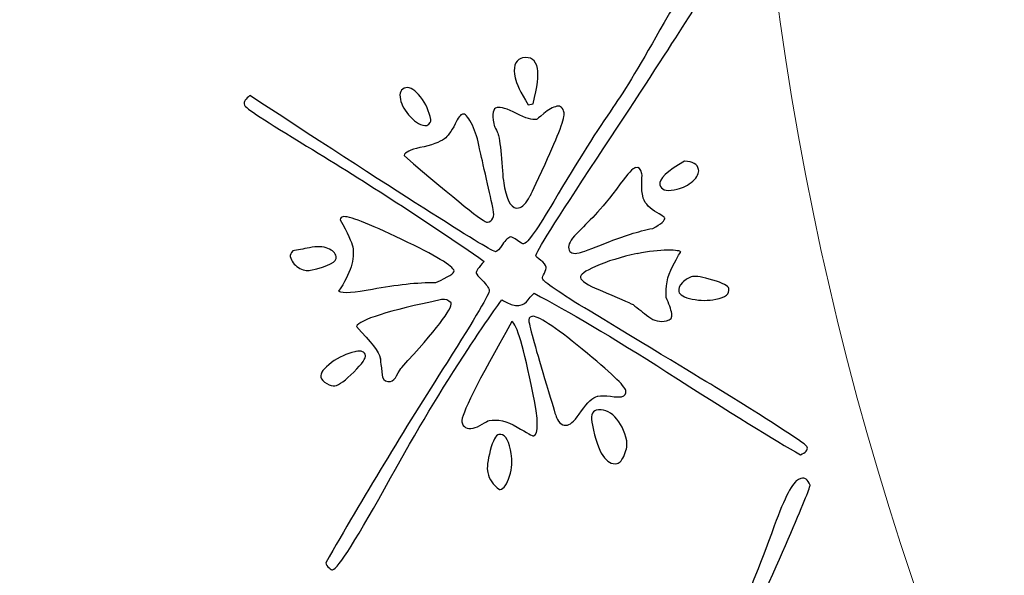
# Model space of a CAD drawing. Header units: millimetres. Extents: x -252 to 241, y -136 to 236.
# Tile 13 of 70: x -190.12 to -183.06, y -18.31 to -14.33. Entities that reach past the tile are written whole.
import ezdxf

# ---------------------------------------------------------------- set-up
doc = ezdxf.new("R2010")
doc.units = ezdxf.units.MM
doc.header["$MEASUREMENT"] = 0
doc.layers.add('Layer 1', color=7, linetype='Continuous')

msp = doc.modelspace()

# ---------------------------------------------------------------- linework, layer by layer
at = {"layer": 'Layer 1', "color": 3, "lineweight": 9}
for points, knots in [([(-73.4539, -53.3216), (-73.4539, -53.3216), (-73.4539, -56.715), (-73.4539, -56.715), (-73.4539, -56.715), (-80.2408, -56.715), (-80.2408, -56.715), (-80.2408, -56.715), (-80.2408, -53.3368), (-80.2408, -53.3368), (-80.2408, -53.3368), (-83.4412, -53.3368), (-83.4412, -53.3368), (-83.4412, -53.3368), (-83.4412, -56.715), (-83.4412, -56.715), (-83.4412, -56.715), (-87.0284, -56.715), (-87.0284, -56.715), (-87.0284, -56.715), (-87.0284, -53.3368), (-87.0284, -53.3368), (-87.0284, -53.3368), (-90.2288, -53.3368), (-90.2288, -53.3368), (-90.2288, -53.3368), (-90.2288, -56.715), (-90.2288, -56.715), (-90.2288, -56.715), (-93.8153, -56.715), (-93.8153, -56.715), (-93.8153, -56.715), (-93.8153, -53.3368), (-93.8153, -53.3368), (-93.8153, -53.3368), (-154.1665, -53.3368), (-154.1665, -53.3368), (-154.1665, -53.3368), (-154.1666, -56.715), (-154.1666, -56.715), (-154.1666, -56.715), (-157.7539, -56.715), (-157.7539, -56.715), (-157.7539, -56.715), (-157.7539, -53.3368), (-157.7539, -53.3368), (-157.7539, -53.3368), (-160.9543, -53.3368), (-160.9543, -53.3368), (-160.9543, -53.3368), (-160.9543, -56.715), (-160.9543, -56.715), (-160.9543, -56.715), (-164.5408, -56.715), (-164.5408, -56.715), (-164.5408, -56.715), (-164.5408, -53.3368), (-164.5408, -53.3368), (-164.5408, -53.3368), (-167.7412, -53.3368), (-167.7412, -53.3368), (-167.7412, -53.3368), (-167.7412, -56.715), (-167.7412, -56.715), (-167.7412, -56.715), (-171.3285, -56.715), (-171.3285, -56.715), (-171.3285, -56.715), (-171.3285, -53.3368), (-171.3285, -53.3368), (-171.3285, -53.3368), (-231.6645, -53.3368), (-231.6645, -53.3368), (-231.6645, -53.3368), (-231.6645, -56.715), (-231.6645, -56.715), (-231.6645, -56.715), (-235.2662, -56.715), (-235.2662, -56.715), (-235.2662, -56.715), (-235.2662, -53.3368), (-235.2662, -53.3368), (-235.2662, -53.3368), (-238.4666, -53.3368), (-238.4666, -53.3368), (-238.4666, -53.3368), (-238.4666, -56.715), (-238.4666, -56.715), (-238.4666, -56.715), (-242.0534, -56.715), (-242.0534, -56.715), (-242.0534, -56.715), (-242.0534, -53.3368), (-242.0534, -53.3368), (-242.0534, -53.3368), (-245.2538, -53.3368), (-245.2538, -53.3368), (-245.2538, -53.3368), (-245.2538, -56.715), (-245.2538, -56.715), (-245.2538, -56.715), (-252.0411, -56.715), (-252.0411, -56.715), (-252.0411, -56.715), (-252.0412, -53.3216), (-252.0412, -53.3216), (-252.0412, -53.3216), (-248.663, -53.3216), (-248.663, -53.3216), (-248.663, -53.3216), (-248.663, -50.1203), (-248.663, -50.1203), (-248.663, -50.1203), (-252.0412, -50.1203), (-252.0412, -50.1203), (-252.0412, -50.1203), (-252.0412, -46.5339), (-252.0412, -46.5339), (-252.0412, -46.5339), (-248.663, -46.5339), (-248.663, -46.5339), (-248.663, -46.5339), (-248.663, -43.3335), (-248.663, -43.3335), (-248.663, -43.3335), (-252.0412, -43.3335), (-252.0412, -43.3335), (-252.0412, -43.3335), (-252.0412, -39.747), (-252.0412, -39.747), (-252.0412, -39.747), (-248.663, -39.747), (-248.663, -39.747), (-248.663, -39.747), (-248.663, 17.2489), (-248.663, 17.2489), (-248.663, 17.2489), (-252.0412, 17.2489), (-252.0412, 17.2489), (-252.0412, 17.2489), (-252.0412, 20.8354), (-252.0412, 20.8354), (-252.0412, 20.8354), (-248.663, 20.8354), (-248.663, 20.8354), (-248.663, 20.8354), (-248.663, 24.0366), (-248.663, 24.0366), (-248.663, 24.0366), (-252.0412, 24.0366), (-252.0412, 24.0366), (-252.0412, 24.0366), (-252.0412, 27.6231), (-252.0412, 27.6231), (-252.0412, 27.6231), (-248.663, 27.6231), (-248.663, 27.6231), (-248.663, 27.6231), (-248.663, 30.8235), (-248.663, 30.8235), (-248.663, 30.8235), (-252.0412, 30.8235), (-252.0412, 30.8235), (-252.0412, 30.8235), (-252.0412, 34.217), (-252.0412, 34.217), (-252.0412, 34.217), (-245.2539, 34.217), (-245.2539, 34.217), (-245.2539, 34.217), (-245.2538, 30.8388), (-245.2538, 30.8388), (-245.2538, 30.8388), (-242.0534, 30.8388), (-242.0534, 30.8388), (-242.0534, 30.8388), (-242.0534, 34.217), (-242.0534, 34.217), (-242.0534, 34.217), (-238.4666, 34.217), (-238.4666, 34.217), (-238.4666, 34.217), (-238.4666, 30.8388), (-238.4666, 30.8388), (-238.4666, 30.8388), (-235.2662, 30.8388), (-235.2662, 30.8388), (-235.2662, 30.8388), (-235.2662, 34.217), (-235.2662, 34.217), (-235.2662, 34.217), (-231.6645, 34.217), (-231.6645, 34.217), (-231.6645, 34.217), (-231.6645, 30.8388), (-231.6645, 30.8388), (-231.6645, 30.8388), (-171.1346, 30.8388), (-171.1346, 30.8388), (-171.1346, 30.8388), (-171.1346, 34.217), (-171.1346, 34.217), (-171.1346, 34.217), (-167.7412, 34.217), (-167.7412, 34.217), (-167.7412, 34.217), (-167.7412, 30.8388), (-167.7412, 30.8388), (-167.7412, 30.8388), (-164.5408, 30.8388), (-164.5408, 30.8388), (-164.5408, 30.8388), (-164.5408, 34.217), (-164.5408, 34.217), (-164.5408, 34.217), (-160.9543, 34.217), (-160.9543, 34.217), (-160.9543, 34.217), (-160.9543, 30.8388), (-160.9543, 30.8388), (-160.9543, 30.8388), (-157.7539, 30.8388), (-157.7539, 30.8388), (-157.7539, 30.8388), (-157.7539, 34.217), (-157.7539, 34.217), (-157.7539, 34.217), (-154.1666, 34.217), (-154.1666, 34.217), (-154.1666, 34.217), (-154.1666, 30.8388), (-154.1666, 30.8388), (-154.1666, 30.8388), (-93.8154, 30.8388), (-93.8154, 30.8388), (-93.8154, 30.8388), (-93.8153, 34.217), (-93.8153, 34.217), (-93.8153, 34.217), (-90.2288, 34.217), (-90.2288, 34.217), (-90.2288, 34.217), (-90.2288, 30.8388), (-90.2288, 30.8388), (-90.2288, 30.8388), (-87.0284, 30.8388), (-87.0284, 30.8388), (-87.0284, 30.8388), (-87.0284, 34.217), (-87.0284, 34.217), (-87.0284, 34.217), (-83.4412, 34.217), (-83.4412, 34.217), (-83.4412, 34.217), (-83.4412, 30.8388), (-83.4412, 30.8388), (-83.4412, 30.8388), (-80.2408, 30.8388), (-80.2408, 30.8388), (-80.2408, 30.8388), (-80.2408, 34.217), (-80.2408, 34.217), (-80.2408, 34.217), (-73.4539, 34.217), (-73.4539, 34.217), (-73.4539, 34.217), (-73.4539, 30.8235), (-73.4539, 30.8235), (-73.4539, 30.8235), (-76.8321, 30.8235), (-76.8321, 30.8235), (-76.8321, 30.8235), (-76.8321, 27.6231), (-76.8321, 27.6231), (-76.8321, 27.6231), (-73.4539, 27.6231), (-73.4539, 27.6231), (-73.4539, 27.6231), (-73.4539, 24.0366), (-73.4539, 24.0366), (-73.4539, 24.0366), (-76.8321, 24.0366), (-76.8321, 24.0366), (-76.8321, 24.0366), (-76.8321, 20.8354), (-76.8321, 20.8354), (-76.8321, 20.8354), (-73.4539, 20.8354), (-73.4539, 20.8354), (-73.4539, 20.8354), (-73.4539, 17.2489), (-73.4539, 17.2489), (-73.4539, 17.2489), (-76.8321, 17.2489), (-76.8321, 17.2489), (-76.8321, 17.2489), (-76.8321, -39.747), (-76.8321, -39.747), (-76.8321, -39.747), (-73.4539, -39.747), (-73.4539, -39.747), (-73.4539, -39.747), (-73.4539, -43.3335), (-73.4539, -43.3335), (-73.4539, -43.3335), (-76.8321, -43.3335), (-76.8321, -43.3335), (-76.8321, -43.3335), (-76.8321, -46.5339), (-76.8321, -46.5339), (-76.8321, -46.5339), (-73.4539, -46.5339), (-73.4539, -46.5339), (-73.4539, -46.5339), (-73.4539, -50.1203), (-73.4539, -50.1203), (-73.4539, -50.1203), (-76.8321, -50.1203), (-76.8321, -50.1203), (-76.8321, -50.1203), (-76.8321, -53.3216), (-76.8321, -53.3216), (-76.8321, -53.3216), (-73.4539, -53.3216), (-73.4539, -53.3216)], [0, 0, 0, 0, 0.009259, 0.009259, 0.009259, 0.018519, 0.018519, 0.018519, 0.027778, 0.027778, 0.027778, 0.037037, 0.037037, 0.037037, 0.046296, 0.046296, 0.046296, 0.055556, 0.055556, 0.055556, 0.064815, 0.064815, 0.064815, 0.074074, 0.074074, 0.074074, 0.083333, 0.083333, 0.083333, 0.092593, 0.092593, 0.092593, 0.101852, 0.101852, 0.101852, 0.111111, 0.111111, 0.111111, 0.12037, 0.12037, 0.12037, 0.12963, 0.12963, 0.12963, 0.138889, 0.138889, 0.138889, 0.148148, 0.148148, 0.148148, 0.157407, 0.157407, 0.157407, 0.166667, 0.166667, 0.166667, 0.175926, 0.175926, 0.175926, 0.185185, 0.185185, 0.185185, 0.194444, 0.194444, 0.194444, 0.203704, 0.203704, 0.203704, 0.212963, 0.212963, 0.212963, 0.222222, 0.222222, 0.222222, 0.231481, 0.231481, 0.231481, 0.240741, 0.240741, 0.240741, 0.25, 0.25, 0.25, 0.259259, 0.259259, 0.259259, 0.268519, 0.268519, 0.268519, 0.277778, 0.277778, 0.277778, 0.287037, 0.287037, 0.287037, 0.296296, 0.296296, 0.296296, 0.305556, 0.305556, 0.305556, 0.314815, 0.314815, 0.314815, 0.324074, 0.324074, 0.324074, 0.333333, 0.333333, 0.333333, 0.342593, 0.342593, 0.342593, 0.351852, 0.351852, 0.351852, 0.361111, 0.361111, 0.361111, 0.37037, 0.37037, 0.37037, 0.37963, 0.37963, 0.37963, 0.388889, 0.388889, 0.388889, 0.398148, 0.398148, 0.398148, 0.407407, 0.407407, 0.407407, 0.416667, 0.416667, 0.416667, 0.425926, 0.425926, 0.425926, 0.435185, 0.435185, 0.435185, 0.444444, 0.444444, 0.444444, 0.453704, 0.453704, 0.453704, 0.462963, 0.462963, 0.462963, 0.472222, 0.472222, 0.472222, 0.481481, 0.481481, 0.481481, 0.490741, 0.490741, 0.490741, 0.5, 0.5, 0.5, 0.509259, 0.509259, 0.509259, 0.518519, 0.518519, 0.518519, 0.527778, 0.527778, 0.527778, 0.537037, 0.537037, 0.537037, 0.546296, 0.546296, 0.546296, 0.555556, 0.555556, 0.555556, 0.564815, 0.564815, 0.564815, 0.574074, 0.574074, 0.574074, 0.583333, 0.583333, 0.583333, 0.592593, 0.592593, 0.592593, 0.601852, 0.601852, 0.601852, 0.611111, 0.611111, 0.611111, 0.62037, 0.62037, 0.62037, 0.62963, 0.62963, 0.62963, 0.638889, 0.638889, 0.638889, 0.648148, 0.648148, 0.648148, 0.657407, 0.657407, 0.657407, 0.666667, 0.666667, 0.666667, 0.675926, 0.675926, 0.675926, 0.685185, 0.685185, 0.685185, 0.694444, 0.694444, 0.694444, 0.703704, 0.703704, 0.703704, 0.712963, 0.712963, 0.712963, 0.722222, 0.722222, 0.722222, 0.731481, 0.731481, 0.731481, 0.740741, 0.740741, 0.740741, 0.75, 0.75, 0.75, 0.759259, 0.759259, 0.759259, 0.768519, 0.768519, 0.768519, 0.777778, 0.777778, 0.777778, 0.787037, 0.787037, 0.787037, 0.796296, 0.796296, 0.796296, 0.805556, 0.805556, 0.805556, 0.814815, 0.814815, 0.814815, 0.824074, 0.824074, 0.824074, 0.833333, 0.833333, 0.833333, 0.842593, 0.842593, 0.842593, 0.851852, 0.851852, 0.851852, 0.861111, 0.861111, 0.861111, 0.87037, 0.87037, 0.87037, 0.87963, 0.87963, 0.87963, 0.888889, 0.888889, 0.888889, 0.898148, 0.898148, 0.898148, 0.907407, 0.907407, 0.907407, 0.916667, 0.916667, 0.916667, 0.925926, 0.925926, 0.925926, 0.935185, 0.935185, 0.935185, 0.944444, 0.944444, 0.944444, 0.953704, 0.953704, 0.953704, 0.962963, 0.962963, 0.962963, 0.972222, 0.972222, 0.972222, 0.981481, 0.981481, 0.981481, 0.990741, 0.990741, 0.990741, 1, 1, 1, 1]), ([(-184.8769, -11.249), (-184.8769, 0.965), (-174.9616, 10.8812), (-162.7476, 10.8812), (-150.5336, 10.8812), (-140.6174, 0.965), (-140.6174, -11.249), (-140.6174, -23.4622), (-150.5336, -33.3783), (-162.7476, -33.3783), (-174.9616, -33.3783), (-184.8769, -23.4621), (-184.8769, -11.249)], [0, 0, 0, 0, 0.25, 0.25, 0.25, 0.5, 0.5, 0.5, 0.75, 0.75, 0.75, 1, 1, 1, 1])]:
    msp.add_open_spline(points, degree=3, knots=knots, dxfattribs=at)
at = {"layer": 'Layer 1', "color": 5}
for points, knots in [([(-185.2512, -14.0441), (-185.2222, -14.0381), (-185.2028, -14.0566), (-185.194, -14.0998), (-185.1904, -14.1172), (-185.451, -14.5234), (-185.9755, -15.3192), (-186.272, -15.7691), (-186.4179, -16.0013), (-186.4143, -16.0187), (-186.4129, -16.0253), (-186.4009, -16.0376), (-186.3788, -16.0529), (-186.3566, -16.0682), (-186.3446, -16.0848), (-186.341, -16.1022), (-186.3391, -16.1113), (-186.3432, -16.1251), (-186.3531, -16.1444), (-186.3633, -16.1621), (-186.3676, -16.175), (-186.366, -16.1825), (-186.3611, -16.2066), (-186.2472, -16.2852), (-186.0262, -16.4187), (-185.4873, -16.7445), (-185.1753, -16.9336), (-185.0884, -16.9866), (-184.6784, -17.2403), (-184.4718, -17.3751), (-184.4682, -17.3925), (-184.4638, -17.4141), (-184.4808, -17.4323), (-184.5174, -17.4476), (-184.6973, -17.3463), (-185.0163, -17.1482), (-185.4751, -16.8544), (-185.87, -16.6028), (-186.1869, -16.4146), (-186.427, -16.2894), (-186.434, -16.2934), (-186.448, -16.3093), (-186.4701, -16.3363), (-186.4864, -16.3578), (-186.5046, -16.3702), (-186.527, -16.3748), (-186.556, -16.3808), (-186.5848, -16.3754), (-186.6129, -16.3605), (-186.6412, -16.3447), (-186.6567, -16.3367), (-186.6592, -16.3372), (-186.7342, -16.439), (-186.8133, -16.5547), (-186.898, -16.6853), (-187.0896, -16.9771), (-187.2759, -17.2859), (-187.4559, -17.6133), (-187.6947, -18.0453), (-187.8336, -18.2657), (-187.8725, -18.2737), (-187.8775, -18.2747), (-187.8855, -18.2695), (-187.8978, -18.2599), (-187.9103, -18.2495), (-187.918, -18.2373), (-187.9209, -18.2232), (-187.6553, -17.7572), (-187.3656, -17.2785), (-187.0512, -16.7851), (-186.8457, -16.4602), (-186.7445, -16.2882), (-186.7484, -16.2691), (-186.7525, -16.2492), (-186.7694, -16.2259), (-186.7976, -16.198), (-186.826, -16.1693), (-186.8409, -16.1516), (-186.8422, -16.1449), (-186.8448, -16.1325), (-186.8255, -16.1043), (-186.7844, -16.0604), (-187.1957, -15.775), (-187.6206, -15.4992), (-188.0582, -15.233), (-188.3525, -15.0541), (-188.5013, -14.9567), (-188.5049, -14.9393), (-188.5098, -14.9152), (-188.4963, -14.8926), (-188.4654, -14.8707), (-187.3152, -15.6223), (-186.7276, -15.996), (-186.7036, -15.9911), (-186.692, -15.9887), (-186.6748, -15.9714), (-186.6537, -15.9394), (-186.6326, -15.9074), (-186.6129, -15.8895), (-186.593, -15.8854), (-186.5864, -15.884), (-186.5701, -15.8919), (-186.5465, -15.9096), (-186.5228, -15.9281), (-186.5082, -15.9363), (-186.5032, -15.9353), (-186.4742, -15.9293), (-186.4018, -15.8272), (-186.2868, -15.6298), (-186.112, -15.3363), (-185.9705, -15.1119), (-185.8616, -14.9564), (-185.7776, -14.8354), (-185.6559, -14.6324), (-185.4948, -14.3477), (-185.388, -14.1564), (-185.3125, -14.057), (-185.2686, -14.048), (-185.2686, -14.048), (-185.2512, -14.0441), (-185.2512, -14.0441)], [0, 0, 0, 0, 0.025, 0.025, 0.025, 0.05, 0.05, 0.05, 0.075, 0.075, 0.075, 0.1, 0.1, 0.1, 0.125, 0.125, 0.125, 0.15, 0.15, 0.15, 0.175, 0.175, 0.175, 0.2, 0.2, 0.2, 0.225, 0.225, 0.225, 0.25, 0.25, 0.25, 0.275, 0.275, 0.275, 0.3, 0.3, 0.3, 0.325, 0.325, 0.325, 0.35, 0.35, 0.35, 0.375, 0.375, 0.375, 0.4, 0.4, 0.4, 0.425, 0.425, 0.425, 0.45, 0.45, 0.45, 0.475, 0.475, 0.475, 0.5, 0.5, 0.5, 0.525, 0.525, 0.525, 0.55, 0.55, 0.55, 0.575, 0.575, 0.575, 0.6, 0.6, 0.6, 0.625, 0.625, 0.625, 0.65, 0.65, 0.65, 0.675, 0.675, 0.675, 0.7, 0.7, 0.7, 0.725, 0.725, 0.725, 0.75, 0.75, 0.75, 0.775, 0.775, 0.775, 0.8, 0.8, 0.8, 0.825, 0.825, 0.825, 0.85, 0.85, 0.85, 0.875, 0.875, 0.875, 0.9, 0.9, 0.9, 0.925, 0.925, 0.925, 0.95, 0.95, 0.95, 0.975, 0.975, 0.975, 1, 1, 1, 1]), ([(-186.5094, -14.6008), (-186.4513, -14.5889), (-186.4158, -14.6144), (-186.4029, -14.6775), (-186.3935, -14.7231), (-186.4039, -14.8074), (-186.4341, -14.9294), (-186.4341, -14.9294), (-186.4706, -14.9369), (-186.4706, -14.9369), (-186.5244, -14.8477), (-186.5549, -14.7831), (-186.5629, -14.7441), (-186.5782, -14.6695), (-186.5654, -14.6227), (-186.5235, -14.6037), (-186.5235, -14.6037), (-186.5094, -14.6008), (-186.5094, -14.6008)], [0, 0, 0, 0, 0.166667, 0.166667, 0.166667, 0.333333, 0.333333, 0.333333, 0.5, 0.5, 0.5, 0.666667, 0.666667, 0.666667, 0.833333, 0.833333, 0.833333, 1, 1, 1, 1]), ([(-187.3463, -14.8143), (-187.3148, -14.8078), (-187.28, -14.8301), (-187.242, -14.8802), (-187.204, -14.9303), (-187.179, -14.9848), (-187.1671, -15.0429), (-187.1642, -15.057), (-187.1741, -15.072), (-187.1963, -15.0861), (-187.2358, -15.0873), (-187.2756, -15.0661), (-187.3145, -15.024), (-187.3536, -14.981), (-187.3775, -14.9401), (-187.3861, -14.8987), (-187.396, -14.8506), (-187.3828, -14.822), (-187.3464, -14.8145), (-187.3464, -14.8145), (-187.3463, -14.8143), (-187.3463, -14.8143)], [0, 0, 0, 0, 0.142857, 0.142857, 0.142857, 0.285714, 0.285714, 0.285714, 0.428571, 0.428571, 0.428571, 0.571429, 0.571429, 0.571429, 0.714286, 0.714286, 0.714286, 0.857143, 0.857143, 0.857143, 1, 1, 1, 1]), ([(-186.693, -14.9566), (-186.6665, -14.9511), (-186.6204, -14.965), (-186.5536, -14.9997), (-186.4878, -15.0337), (-186.4399, -15.0481), (-186.4109, -15.0421), (-186.4084, -15.0416), (-186.3906, -15.0275), (-186.3575, -14.9991), (-186.3244, -14.9707), (-186.2925, -14.9538), (-186.2635, -14.9478), (-186.237, -14.9423), (-186.2199, -14.9579), (-186.2126, -14.9935), (-186.2056, -15.0275), (-186.2513, -15.1501), (-186.3487, -15.362), (-186.4168, -15.51), (-186.453, -15.5865), (-186.4569, -15.5925), (-186.4845, -15.6431), (-186.5108, -15.671), (-186.5382, -15.6766), (-186.5838, -15.686), (-186.6179, -15.6377), (-186.6398, -15.5315), (-186.6473, -15.495), (-186.6536, -15.4349), (-186.6593, -15.3523), (-186.6652, -15.2688), (-186.6725, -15.2038), (-186.6819, -15.1581), (-186.6839, -15.1481), (-186.6892, -15.1354), (-186.6979, -15.1182), (-186.7066, -15.101), (-186.7115, -15.0899), (-186.7125, -15.0849), (-186.7125, -15.0849), (-186.7153, -15.071), (-186.7153, -15.071), (-186.7298, -15.0005), (-186.722, -14.9626), (-186.693, -14.9566)], [0, 0, 0, 0, 0.066667, 0.066667, 0.066667, 0.133333, 0.133333, 0.133333, 0.2, 0.2, 0.2, 0.266667, 0.266667, 0.266667, 0.333333, 0.333333, 0.333333, 0.4, 0.4, 0.4, 0.466667, 0.466667, 0.466667, 0.533333, 0.533333, 0.533333, 0.6, 0.6, 0.6, 0.666667, 0.666667, 0.666667, 0.733333, 0.733333, 0.733333, 0.8, 0.8, 0.8, 0.866667, 0.866667, 0.866667, 0.933333, 0.933333, 0.933333, 1, 1, 1, 1]), ([(-186.941, -15.0033), (-186.9236, -14.9997), (-186.9027, -15.0214), (-186.8787, -15.0666), (-186.8539, -15.1116), (-186.836, -15.165), (-186.8236, -15.2256), (-186.8236, -15.2256), (-186.8207, -15.2396), (-186.8207, -15.2396), (-186.8137, -15.2736), (-186.7986, -15.3388), (-186.7762, -15.4353), (-186.7539, -15.531), (-186.7368, -15.6104), (-186.7238, -15.6735), (-186.7238, -15.6735), (-186.7207, -15.6884), (-186.7207, -15.6884), (-186.7098, -15.7415), (-186.7234, -15.7719), (-186.7624, -15.7799), (-186.784, -15.7843), (-186.9836, -15.6248), (-187.3595, -15.301), (-187.3523, -15.2771), (-187.3147, -15.2581), (-187.2467, -15.2441), (-187.1621, -15.2267), (-187.1033, -15.206), (-187.0704, -15.1811), (-187.0462, -15.164), (-187.0207, -15.1285), (-186.9937, -15.0746), (-186.9733, -15.0307), (-186.955, -15.0062), (-186.9409, -15.0033), (-186.9409, -15.0033), (-186.941, -15.0033), (-186.941, -15.0033)], [0, 0, 0, 0, 0.076923, 0.076923, 0.076923, 0.153846, 0.153846, 0.153846, 0.230769, 0.230769, 0.230769, 0.307692, 0.307692, 0.307692, 0.384615, 0.384615, 0.384615, 0.461538, 0.461538, 0.461538, 0.538462, 0.538462, 0.538462, 0.615385, 0.615385, 0.615385, 0.692308, 0.692308, 0.692308, 0.769231, 0.769231, 0.769231, 0.846154, 0.846154, 0.846154, 0.923077, 0.923077, 0.923077, 1, 1, 1, 1]), ([(-185.7011, -15.3881), (-185.6762, -15.383), (-185.6612, -15.3972), (-185.6542, -15.4312), (-185.6542, -15.4312), (-185.652, -15.442), (-185.652, -15.442), (-185.6567, -15.5035), (-185.6568, -15.5493), (-185.6508, -15.5783), (-185.6508, -15.5783), (-185.6485, -15.5891), (-185.6485, -15.5891), (-185.6391, -15.6347), (-185.6099, -15.6719), (-185.5627, -15.6994), (-185.5154, -15.7277), (-185.4912, -15.7444), (-185.4902, -15.7493), (-185.4868, -15.7659), (-185.5154, -15.7908), (-185.577, -15.8233), (-185.6815, -15.8448), (-185.7902, -15.8792), (-185.9044, -15.9251), (-186.0186, -15.971), (-186.0852, -15.996), (-186.1043, -15.9999), (-186.1483, -16.0089), (-186.1727, -15.9993), (-186.1787, -15.9702), (-186.1847, -15.9412), (-186.1661, -15.9054), (-186.1231, -15.862), (-186.08, -15.8194), (-186.0357, -15.774), (-185.99, -15.7275), (-185.9444, -15.6801), (-185.8845, -15.6056), (-185.8093, -15.5045), (-185.7537, -15.43), (-185.7176, -15.3914), (-185.701, -15.388), (-185.701, -15.388), (-185.7011, -15.3881), (-185.7011, -15.3881)], [0, 0, 0, 0, 0.066667, 0.066667, 0.066667, 0.133333, 0.133333, 0.133333, 0.2, 0.2, 0.2, 0.266667, 0.266667, 0.266667, 0.333333, 0.333333, 0.333333, 0.4, 0.4, 0.4, 0.466667, 0.466667, 0.466667, 0.533333, 0.533333, 0.533333, 0.6, 0.6, 0.6, 0.666667, 0.666667, 0.666667, 0.733333, 0.733333, 0.733333, 0.8, 0.8, 0.8, 0.866667, 0.866667, 0.866667, 0.933333, 0.933333, 0.933333, 1, 1, 1, 1]), ([(-185.3476, -15.3414), (-185.2895, -15.3424), (-185.256, -15.3623), (-185.2482, -15.4005), (-185.2427, -15.427), (-185.2569, -15.455), (-185.2896, -15.4851), (-185.3225, -15.5143), (-185.3593, -15.5331), (-185.4007, -15.5416), (-185.4007, -15.5416), (-185.4223, -15.546), (-185.4223, -15.546), (-185.4828, -15.5584), (-185.5173, -15.5465), (-185.5248, -15.51), (-185.5331, -15.4694), (-185.4738, -15.4131), (-185.3477, -15.3414), (-185.3477, -15.3414), (-185.3476, -15.3414), (-185.3476, -15.3414)], [0, 0, 0, 0, 0.142857, 0.142857, 0.142857, 0.285714, 0.285714, 0.285714, 0.428571, 0.428571, 0.428571, 0.571429, 0.571429, 0.571429, 0.714286, 0.714286, 0.714286, 0.857143, 0.857143, 0.857143, 1, 1, 1, 1]), ([(-187.7992, -15.7397), (-187.7602, -15.7317), (-187.6195, -15.7857), (-187.3759, -15.9025), (-187.1325, -16.0185), (-187.0081, -16.094), (-187.0011, -16.128), (-186.9977, -16.1446), (-187.0412, -16.1725), (-187.131, -16.2109), (-187.265, -16.2108), (-187.4164, -16.2272), (-187.586, -16.2595), (-187.7151, -16.2834), (-187.7961, -16.2888), (-187.8292, -16.2749), (-187.744, -16.1468), (-187.7105, -16.0405), (-187.7279, -15.9559), (-187.7349, -15.9219), (-187.7646, -15.8571), (-187.8169, -15.7624), (-187.8145, -15.7489), (-187.8082, -15.7416), (-187.7991, -15.7397), (-187.7991, -15.7397), (-187.7992, -15.7397), (-187.7992, -15.7397)], [0, 0, 0, 0, 0.111111, 0.111111, 0.111111, 0.222222, 0.222222, 0.222222, 0.333333, 0.333333, 0.333333, 0.444444, 0.444444, 0.444444, 0.555556, 0.555556, 0.555556, 0.666667, 0.666667, 0.666667, 0.777778, 0.777778, 0.777778, 0.888889, 0.888889, 0.888889, 1, 1, 1, 1]), ([(-188.1571, -15.9835), (-188.1234, -15.9792), (-188.0826, -15.9717), (-188.037, -15.9623), (-187.9839, -15.9514), (-187.9396, -15.9527), (-187.9055, -15.9673), (-187.8714, -15.9819), (-187.851, -16.0011), (-187.8461, -16.0251), (-187.8381, -16.0641), (-187.8997, -16.0966), (-188.0307, -16.1235), (-188.0572, -16.129), (-188.0862, -16.1228), (-188.1176, -16.1042), (-188.1493, -16.0848), (-188.1685, -16.0585), (-188.1753, -16.0253), (-188.1773, -16.0153), (-188.1716, -16.0012), (-188.1571, -15.9835)], [0, 0, 0, 0, 0.142857, 0.142857, 0.142857, 0.285714, 0.285714, 0.285714, 0.428571, 0.428571, 0.428571, 0.571429, 0.571429, 0.571429, 0.714286, 0.714286, 0.714286, 0.857143, 0.857143, 0.857143, 1, 1, 1, 1]), ([(-185.6875, -16.0051), (-185.6054, -15.9882), (-185.5327, -15.9802), (-185.4714, -15.9797), (-185.4091, -15.9799), (-185.3779, -15.9847), (-185.3758, -15.9946), (-185.3768, -15.9896), (-185.3957, -16.0238), (-185.4344, -16.0965), (-185.472, -16.1699), (-185.4871, -16.2439), (-185.4796, -16.3184), (-185.4598, -16.3645), (-185.4466, -16.4032), (-185.4401, -16.4348), (-185.4341, -16.4638), (-185.447, -16.4812), (-185.4785, -16.4876), (-185.5241, -16.497), (-185.5667, -16.4876), (-185.6057, -16.4575), (-185.6447, -16.4275), (-185.6817, -16.3988), (-185.7177, -16.3707), (-185.7457, -16.3566), (-185.8264, -16.3213), (-185.9589, -16.2655), (-186.0441, -16.2294), (-186.0899, -16.1999), (-186.0949, -16.1759), (-186.0988, -16.1568), (-186.0628, -16.1304), (-185.9859, -16.0965), (-185.9027, -16.0595), (-185.8036, -16.0288), (-185.6875, -16.0049), (-185.6875, -16.0049), (-185.6875, -16.0051), (-185.6875, -16.0051)], [0, 0, 0, 0, 0.076923, 0.076923, 0.076923, 0.153846, 0.153846, 0.153846, 0.230769, 0.230769, 0.230769, 0.307692, 0.307692, 0.307692, 0.384615, 0.384615, 0.384615, 0.461538, 0.461538, 0.461538, 0.538462, 0.538462, 0.538462, 0.615385, 0.615385, 0.615385, 0.692308, 0.692308, 0.692308, 0.769231, 0.769231, 0.769231, 0.846154, 0.846154, 0.846154, 0.923077, 0.923077, 0.923077, 1, 1, 1, 1]), ([(-185.2907, -16.1699), (-185.2666, -16.165), (-185.2183, -16.1732), (-185.1456, -16.1945), (-185.0729, -16.2159), (-185.035, -16.2366), (-185.031, -16.2557), (-185.0235, -16.2922), (-185.0546, -16.3176), (-185.1251, -16.3321), (-185.1782, -16.343), (-185.2345, -16.3425), (-185.293, -16.3312), (-185.3525, -16.3192), (-185.3848, -16.3008), (-185.3898, -16.2767), (-185.3937, -16.2576), (-185.3852, -16.236), (-185.3632, -16.2125), (-185.3411, -16.1898), (-185.3172, -16.1754), (-185.2907, -16.1699)], [0, 0, 0, 0, 0.142857, 0.142857, 0.142857, 0.285714, 0.285714, 0.285714, 0.428571, 0.428571, 0.428571, 0.571429, 0.571429, 0.571429, 0.714286, 0.714286, 0.714286, 0.857143, 0.857143, 0.857143, 1, 1, 1, 1]), ([(-187.0834, -16.3334), (-187.0643, -16.3295), (-187.0435, -16.3382), (-187.0212, -16.3586), (-187.0127, -16.4001), (-187.1314, -16.5541), (-187.3764, -16.8214), (-187.3828, -16.8279), (-187.3952, -16.8477), (-187.4133, -16.8817), (-187.4235, -16.9037), (-187.4389, -16.9172), (-187.4579, -16.9211), (-187.4844, -16.9266), (-187.5029, -16.9165), (-187.5134, -16.891), (-187.5269, -16.7875), (-187.5323, -16.7445), (-187.5287, -16.7619), (-187.5287, -16.7619), (-187.5309, -16.7512), (-187.5309, -16.7512), (-187.5389, -16.7122), (-187.5956, -16.6383), (-187.7011, -16.5286), (-187.6784, -16.479), (-187.4749, -16.4138), (-187.0909, -16.3349), (-187.0909, -16.3349), (-187.0834, -16.3334), (-187.0834, -16.3334)], [0, 0, 0, 0, 0.1, 0.1, 0.1, 0.2, 0.2, 0.2, 0.3, 0.3, 0.3, 0.4, 0.4, 0.4, 0.5, 0.5, 0.5, 0.6, 0.6, 0.6, 0.7, 0.7, 0.7, 0.8, 0.8, 0.8, 0.9, 0.9, 0.9, 1, 1, 1, 1]), ([(-186.4422, -16.4549), (-186.4032, -16.4469), (-186.2833, -16.526), (-186.0816, -16.6911), (-185.88, -16.8563), (-185.7758, -16.955), (-185.7694, -16.9865), (-185.7645, -17.0106), (-185.7752, -17.0257), (-185.8017, -17.0312), (-185.8166, -17.0343), (-185.842, -17.0326), (-185.8801, -17.0283), (-185.9175, -17.023), (-185.9469, -17.023), (-185.9693, -17.0276), (-185.9693, -17.0276), (-185.9726, -17.0283), (-185.9726, -17.0283), (-186.0066, -17.0353), (-186.0444, -17.0699), (-186.0876, -17.1332), (-186.1299, -17.1964), (-186.1628, -17.2299), (-186.1869, -17.2348), (-186.2209, -17.2418), (-186.2481, -17.2232), (-186.2666, -17.1794), (-186.2706, -17.1724), (-186.2894, -17.1106), (-186.3237, -16.9941), (-186.4023, -16.7337), (-186.4497, -16.5662), (-186.4645, -16.494), (-186.4689, -16.4724), (-186.4614, -16.4588), (-186.4423, -16.4549), (-186.4423, -16.4549), (-186.4422, -16.4549), (-186.4422, -16.4549)], [0, 0, 0, 0, 0.076923, 0.076923, 0.076923, 0.153846, 0.153846, 0.153846, 0.230769, 0.230769, 0.230769, 0.307692, 0.307692, 0.307692, 0.384615, 0.384615, 0.384615, 0.461538, 0.461538, 0.461538, 0.538462, 0.538462, 0.538462, 0.615385, 0.615385, 0.615385, 0.692308, 0.692308, 0.692308, 0.769231, 0.769231, 0.769231, 0.846154, 0.846154, 0.846154, 0.923077, 0.923077, 0.923077, 1, 1, 1, 1]), ([(-186.5858, -16.4922), (-186.5523, -16.5078), (-186.5018, -16.6781), (-186.4352, -17.0023), (-186.3945, -17.2005), (-186.3939, -17.3041), (-186.4321, -17.312), (-186.4371, -17.313), (-186.476, -17.2916), (-186.5497, -17.2489), (-186.6225, -17.2059), (-186.6897, -17.1904), (-186.7502, -17.2028), (-186.7593, -17.2047), (-186.7757, -17.2132), (-186.7994, -17.2285), (-186.8231, -17.2437), (-186.8446, -17.2525), (-186.8637, -17.2564), (-186.9093, -17.2658), (-186.9365, -17.2515), (-186.9445, -17.2125), (-186.9539, -17.1669), (-186.8346, -16.9272), (-186.586, -16.4923), (-186.586, -16.4923), (-186.5858, -16.4922), (-186.5858, -16.4922)], [0, 0, 0, 0, 0.111111, 0.111111, 0.111111, 0.222222, 0.222222, 0.222222, 0.333333, 0.333333, 0.333333, 0.444444, 0.444444, 0.444444, 0.555556, 0.555556, 0.555556, 0.666667, 0.666667, 0.666667, 0.777778, 0.777778, 0.777778, 0.888889, 0.888889, 0.888889, 1, 1, 1, 1]), ([(-187.7058, -16.7076), (-187.6652, -16.6993), (-187.6417, -16.7083), (-187.6362, -16.7348), (-187.6323, -16.7539), (-187.6595, -16.794), (-187.7198, -16.854), (-187.7793, -16.9138), (-187.8243, -16.9472), (-187.8558, -16.9537), (-187.8707, -16.9568), (-187.89, -16.9512), (-187.9145, -16.9372), (-187.938, -16.9239), (-187.9525, -16.9078), (-187.9559, -16.8913), (-187.9619, -16.8623), (-187.937, -16.8278), (-187.8806, -16.7868), (-187.825, -16.746), (-187.7689, -16.7206), (-187.7133, -16.7092), (-187.7133, -16.7092), (-187.7058, -16.7076), (-187.7058, -16.7076)], [0, 0, 0, 0, 0.125, 0.125, 0.125, 0.25, 0.25, 0.25, 0.375, 0.375, 0.375, 0.5, 0.5, 0.5, 0.625, 0.625, 0.625, 0.75, 0.75, 0.75, 0.875, 0.875, 0.875, 1, 1, 1, 1]), ([(-185.9822, -17.1288), (-185.9341, -17.1189), (-185.8885, -17.1346), (-185.8479, -17.1764), (-185.8065, -17.218), (-185.7783, -17.2753), (-185.7633, -17.3483), (-185.7578, -17.3748), (-185.7633, -17.4071), (-185.7787, -17.4457), (-185.7949, -17.4845), (-185.8121, -17.5062), (-185.832, -17.5102), (-185.9091, -17.526), (-185.9686, -17.4345), (-186.0093, -17.2363), (-186.0228, -17.1708), (-186.0136, -17.1352), (-185.9821, -17.1287), (-185.9821, -17.1287), (-185.9822, -17.1288), (-185.9822, -17.1288)], [0, 0, 0, 0, 0.142857, 0.142857, 0.142857, 0.285714, 0.285714, 0.285714, 0.428571, 0.428571, 0.428571, 0.571429, 0.571429, 0.571429, 0.714286, 0.714286, 0.714286, 0.857143, 0.857143, 0.857143, 1, 1, 1, 1]), ([(-186.6803, -17.3025), (-186.6413, -17.2945), (-186.6139, -17.3312), (-186.597, -17.4133), (-186.597, -17.4133), (-186.5918, -17.439), (-186.5918, -17.439), (-186.5814, -17.4896), (-186.5849, -17.5439), (-186.6032, -17.6021), (-186.6215, -17.6603), (-186.6444, -17.6918), (-186.6709, -17.6973), (-186.6709, -17.6973), (-186.6742, -17.698), (-186.6742, -17.698), (-186.7217, -17.6645), (-186.75, -17.6237), (-186.7599, -17.5756), (-186.7669, -17.5416), (-186.7604, -17.4893), (-186.7415, -17.4171), (-186.7226, -17.3449), (-186.7019, -17.307), (-186.6803, -17.3025)], [0, 0, 0, 0, 0.125, 0.125, 0.125, 0.25, 0.25, 0.25, 0.375, 0.375, 0.375, 0.5, 0.5, 0.5, 0.625, 0.625, 0.625, 0.75, 0.75, 0.75, 0.875, 0.875, 0.875, 1, 1, 1, 1]), ([(-184.5136, -17.6189), (-184.4859, -17.6083), (-184.4638, -17.6234), (-184.4478, -17.6654), (-184.4418, -17.6812), (-184.634, -18.1245), (-185.0226, -18.9955), (-185.242, -19.4863), (-185.3489, -19.7402), (-185.3428, -19.756), (-185.3401, -19.7631), (-185.3265, -19.7724), (-185.3022, -19.784), (-185.2778, -19.7955), (-185.2625, -19.8096), (-185.2561, -19.8262), (-185.2528, -19.8349), (-185.2543, -19.85), (-185.2612, -19.8698), (-185.2681, -19.8897), (-185.2705, -19.9024), (-185.2678, -19.9095), (-185.259, -19.9324), (-185.1345, -19.9927), (-184.894, -20.0884), (-184.3106, -20.3222), (-183.9713, -20.4581), (-183.8778, -20.4967), (-183.4322, -20.6808), (-183.2065, -20.7803), (-183.2002, -20.7969), (-183.1923, -20.8175), (-183.2051, -20.8387), (-183.2398, -20.8592), (-183.4329, -20.788), (-183.7805, -20.6444), (-184.2801, -20.4284), (-184.7105, -20.2439), (-185.0537, -20.1095), (-185.3106, -20.0256), (-185.3168, -20.0307), (-185.3284, -20.0478), (-185.3466, -20.0783), (-185.3584, -20.1019), (-185.3752, -20.1173), (-185.3958, -20.1252), (-185.4235, -20.1358), (-185.4524, -20.136), (-185.4829, -20.125), (-185.5134, -20.114), (-185.5297, -20.1093), (-185.532, -20.1102), (-185.5899, -20.2221), (-185.65, -20.3493), (-185.7116, -20.4916), (-185.8543, -20.8108), (-185.9882, -21.1457), (-186.112, -21.4976), (-186.2778, -21.9625), (-186.3792, -22.2025), (-186.4163, -22.2167), (-186.421, -22.2185), (-186.4303, -22.2157), (-186.4435, -22.2072), (-186.4575, -22.199), (-186.4671, -22.1881), (-186.4722, -22.1747), (-186.2863, -21.6722), (-186.0778, -21.1529), (-185.8466, -20.6149), (-185.6963, -20.2611), (-185.6251, -20.0752), (-185.632, -20.057), (-185.639, -20.0388), (-185.6589, -20.0174), (-185.6913, -19.9944), (-185.7237, -19.9714), (-185.742, -19.9567), (-185.7447, -19.9495), (-185.7492, -19.9376), (-185.734, -19.9064), (-185.7002, -19.8573), (-186.1526, -19.6414), (-186.6164, -19.438), (-187.0918, -19.2472), (-187.4104, -19.1179), (-187.5733, -19.0451), (-187.5797, -19.0285), (-187.5885, -19.0056), (-187.5788, -18.981), (-187.5526, -18.9547), (-186.2957, -19.5112), (-185.6557, -19.7841), (-185.6328, -19.7754), (-185.6209, -19.7709), (-185.6076, -19.7513), (-185.592, -19.7163), (-185.5764, -19.6813), (-185.5591, -19.6602), (-185.5409, -19.6532), (-185.5338, -19.6505), (-185.5172, -19.6559), (-185.4911, -19.6695), (-185.464, -19.6836), (-185.449, -19.6896), (-185.4442, -19.6878), (-185.4165, -19.6772), (-185.3616, -19.5647), (-185.2793, -19.351), (-185.1551, -19.0334), (-185.051, -18.7888), (-184.9686, -18.6177), (-184.906, -18.485), (-184.8177, -18.2654), (-184.7051, -17.9577), (-184.6304, -17.7524), (-184.5722, -17.6413), (-184.5311, -17.6256), (-184.5311, -17.6256), (-184.5136, -17.6189), (-184.5136, -17.6189)], [0, 0, 0, 0, 0.025, 0.025, 0.025, 0.05, 0.05, 0.05, 0.075, 0.075, 0.075, 0.1, 0.1, 0.1, 0.125, 0.125, 0.125, 0.15, 0.15, 0.15, 0.175, 0.175, 0.175, 0.2, 0.2, 0.2, 0.225, 0.225, 0.225, 0.25, 0.25, 0.25, 0.275, 0.275, 0.275, 0.3, 0.3, 0.3, 0.325, 0.325, 0.325, 0.35, 0.35, 0.35, 0.375, 0.375, 0.375, 0.4, 0.4, 0.4, 0.425, 0.425, 0.425, 0.45, 0.45, 0.45, 0.475, 0.475, 0.475, 0.5, 0.5, 0.5, 0.525, 0.525, 0.525, 0.55, 0.55, 0.55, 0.575, 0.575, 0.575, 0.6, 0.6, 0.6, 0.625, 0.625, 0.625, 0.65, 0.65, 0.65, 0.675, 0.675, 0.675, 0.7, 0.7, 0.7, 0.725, 0.725, 0.725, 0.75, 0.75, 0.75, 0.775, 0.775, 0.775, 0.8, 0.8, 0.8, 0.825, 0.825, 0.825, 0.85, 0.85, 0.85, 0.875, 0.875, 0.875, 0.9, 0.9, 0.9, 0.925, 0.925, 0.925, 0.95, 0.95, 0.95, 0.975, 0.975, 0.975, 1, 1, 1, 1])]:
    msp.add_open_spline(points, degree=3, knots=knots, dxfattribs=at)

doc.saveas('drawing.dxf')
